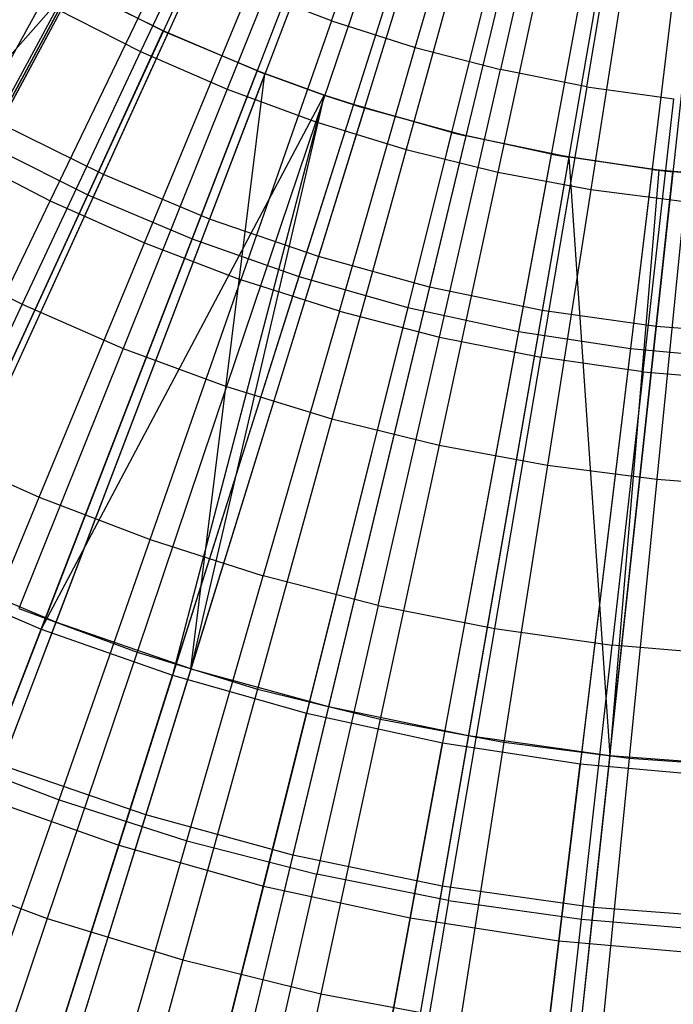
# Model space of a CAD drawing. Extents: x -8.3 to 8.8, y -6 to 6.
# Tile 64 of 177: x -0.3 to 0.1, y -1.5 to -0.9. Entities that reach past the tile are written whole.
import ezdxf

# ---------------------------------------------------------------- set-up
doc = ezdxf.new("R2010")
doc.units = 0
doc.header["$LTSCALE"] = 2.54
doc.layers.get('0').update_dxf_attribs({"linetype": 'CONTINUOUS'})

# ---------------------------------------------------------------- blocks, each defined once
blk = doc.blocks.new('DROPS_COLOR_A_STL')
at = {"color": 0}
for p, q in [((8.24513, -0.64559, 1.98105), (8.07439, -0.96378, 2.05569)), ((8.24513, -0.64559, 1.98105), (8.07439, -0.96378, 2.05569)), ((8.28721, -0.66646, 1.98105), (8.1372, -0.99493, 2.05569)), ((8.28721, -0.66646, 1.98105), (8.1372, -0.99493, 2.05569)), ((8.33053, -0.68459, 1.98105), (8.20188, -1.022, 2.05569)), ((8.33053, -0.68459, 1.98105), (8.20188, -1.022, 2.05569)), ((8.37493, -0.6999, 1.98105), (8.26816, -1.04487, 2.05569)), ((8.37493, -0.6999, 1.98105), (8.26816, -1.04487, 2.05569)), ((8.42022, -0.71234, 1.98105), (8.33577, -1.06344, 2.05569)), ((8.42022, -0.71234, 1.98105), (8.33577, -1.06344, 2.05569)), ((8.46621, -0.72186, 1.98105), (8.40443, -1.07764, 2.05569)), ((8.46621, -0.72186, 1.98105), (8.40443, -1.07764, 2.05569)), ((8.51272, -0.72841, 1.98105), (8.47386, -1.08742, 2.05569)), ((8.51272, -0.72841, 1.98105), (8.47386, -1.08742, 2.05569)), ((8.27616, -0.90136, 13.94927), (8.33119, -0.74408, 13.98782)), ((8.27616, -0.90136, 13.94927), (8.33119, -0.74408, 13.98782)), ((8.32719, -0.91762, 13.94927), (8.37332, -0.75751, 13.98782)), ((8.32719, -0.91762, 13.94927), (8.37332, -0.75751, 13.98782)), ((8.2318, -0.76676, 13.89275), (8.15989, -0.92005, 13.85123)), ((8.2318, -0.76676, 13.89275), (8.15989, -0.92005, 13.85123)), ((8.41614, -0.76856, 13.98782), (8.37906, -0.931, 13.94927)), ((8.41614, -0.76856, 13.98782), (8.37906, -0.931, 13.94927)), ((8.4316, -0.94145, 13.94927), (8.45951, -0.77718, 13.98782)), ((8.4316, -0.94145, 13.94927), (8.45951, -0.77718, 13.98782)), ((8.27576, -0.78589, 13.89275), (8.21263, -0.94299, 13.85123)), ((8.27576, -0.78589, 13.89275), (8.21263, -0.94299, 13.85123)), ((8.32073, -0.80249, 13.89275), (8.26659, -0.96292, 13.85123)), ((8.32073, -0.80249, 13.89275), (8.26659, -0.96292, 13.85123)), ((8.36656, -0.81653, 13.89275), (8.32158, -0.97976, 13.85123)), ((8.36656, -0.81653, 13.89275), (8.32158, -0.97976, 13.85123)), ((8.41312, -0.82795, 13.89275), (8.37745, -0.99347, 13.85123)), ((8.41312, -0.82795, 13.89275), (8.37745, -0.99347, 13.85123)), ((8.04882, -0.98201, 13.90573), (8.12963, -0.83579, 13.94927)), ((8.04882, -0.98201, 13.90573), (8.12963, -0.83579, 13.94927)), ((8.46025, -0.83672, 13.89275), (8.434, -1.00399, 13.85123)), ((8.46025, -0.83672, 13.89275), (8.434, -1.00399, 13.85123)), ((8.10474, -1.01089, 13.90573), (8.17722, -0.86038, 13.94927)), ((8.10474, -1.01089, 13.90573), (8.17722, -0.86038, 13.94927)), ((8.11915, -0.88038, 13.55295), (7.95021, -1.1952, 13.46176)), ((8.11915, -0.88038, 13.55295), (7.95021, -1.1952, 13.46176)), ((8.11803, -0.87978, 13.7163), (8.17652, -0.90884, 13.55295)), ((8.17652, -0.90884, 13.55295), (8.11915, -0.88038, 13.55295)), ((8.17652, -0.90884, 13.55295), (8.11915, -0.88038, 13.55295)), ((8.16218, -1.0366, 13.90573), (8.22611, -0.88225, 13.94927)), ((8.16218, -1.0366, 13.90573), (8.22611, -0.88225, 13.94927)), ((8.27616, -0.90136, 13.94927), (8.22611, -0.88225, 13.94927)), ((8.27616, -0.90136, 13.94927), (8.22611, -0.88225, 13.94927)), ((8.10853, -0.89415, 13.85123), (8.02773, -1.04371, 13.80441)), ((8.10853, -0.89415, 13.85123), (8.02773, -1.04371, 13.80441)), ((8.10853, -0.89415, 13.85123), (8.15989, -0.92005, 13.85123)), ((8.10853, -0.89415, 13.85123), (8.15989, -0.92005, 13.85123)), ((8.27616, -0.90136, 13.94927), (8.22098, -1.05904, 13.90573)), ((8.27616, -0.90136, 13.94927), (8.22098, -1.05904, 13.90573)), ((8.27616, -0.90136, 13.94927), (8.32719, -0.91762, 13.94927)), ((8.27616, -0.90136, 13.94927), (8.32719, -0.91762, 13.94927)), ((8.17652, -0.90884, 13.55295), (8.0281, -1.23384, 13.46176)), ((8.17652, -0.90884, 13.55295), (8.0281, -1.23384, 13.46176)), ((8.17364, -0.90751, 13.7163), (8.17652, -0.90884, 13.55295)), ((8.17364, -0.90751, 13.7163), (8.2356, -0.93356, 13.55295)), ((8.2356, -0.93356, 13.55295), (8.17652, -0.90884, 13.55295)), ((8.2356, -0.93356, 13.55295), (8.17652, -0.90884, 13.55295)), ((8.15989, -0.92005, 13.85123), (8.08768, -1.07393, 13.80441)), ((8.15989, -0.92005, 13.85123), (8.08768, -1.07393, 13.80441)), ((8.15989, -0.92005, 13.85123), (8.21263, -0.94299, 13.85123)), ((8.15989, -0.92005, 13.85123), (8.21263, -0.94299, 13.85123)), ((8.28094, -1.07815, 13.90573), (8.32719, -0.91762, 13.94927)), ((8.28094, -1.07815, 13.90573), (8.32719, -0.91762, 13.94927)), ((8.32719, -0.91762, 13.94927), (8.37906, -0.931, 13.94927)), ((8.32719, -0.91762, 13.94927), (8.37906, -0.931, 13.94927)), ((8.2356, -0.93356, 13.55295), (8.10831, -1.26741, 13.46176)), ((8.2356, -0.93356, 13.55295), (8.10831, -1.26741, 13.46176)), ((8.19051, -1.29576, 13.46176), (8.2356, -0.93356, 13.55295)), ((8.19051, -1.29576, 13.46176), (8.2356, -0.93356, 13.55295)), ((8.23087, -0.93174, 13.7163), (8.2356, -0.93356, 13.55295)), ((8.23087, -0.93174, 13.7163), (8.27177, -0.94656, 13.55295)), ((8.27177, -0.94656, 13.55295), (8.2356, -0.93356, 13.55295)), ((8.27177, -0.94656, 13.55295), (8.2356, -0.93356, 13.55295)), ((8.34189, -1.09387, 13.90573), (8.37906, -0.931, 13.94927)), ((8.34189, -1.09387, 13.90573), (8.37906, -0.931, 13.94927)), ((8.4316, -0.94145, 13.94927), (8.37906, -0.931, 13.94927)), ((8.4316, -0.94145, 13.94927), (8.37906, -0.931, 13.94927)), ((8.21263, -0.94299, 13.85123), (8.14925, -1.10072, 13.80441)), ((8.21263, -0.94299, 13.85123), (8.14925, -1.10072, 13.80441)), ((8.27177, -0.94656, 13.55295), (8.19051, -1.29576, 13.46176)), ((8.27177, -0.94656, 13.55295), (8.19051, -1.29576, 13.46176)), ((8.21263, -0.94299, 13.85123), (8.26659, -0.96292, 13.85123)), ((8.21263, -0.94299, 13.85123), (8.26659, -0.96292, 13.85123)), ((8.27177, -0.94656, 13.7163), (8.27177, -0.94656, 13.55295)), ((8.27177, -0.94656, 13.7163), (8.29615, -0.95445, 13.55295)), ((8.29615, -0.95445, 13.55295), (8.27177, -0.94656, 13.55295)), ((8.29615, -0.95445, 13.55295), (8.27177, -0.94656, 13.55295)), ((8.4316, -0.94145, 13.94927), (8.40361, -1.10615, 13.90573)), ((8.4316, -0.94145, 13.94927), (8.40361, -1.10615, 13.90573)), ((8.4316, -0.94145, 13.94927), (8.48464, -0.94894, 13.94927)), ((8.4316, -0.94145, 13.94927), (8.48464, -0.94894, 13.94927)), ((8.28949, -0.95236, 13.7163), (8.29615, -0.95445, 13.55295)), ((8.28949, -0.95236, 13.7163), (8.35791, -0.97141, 13.55295)), ((8.46593, -1.11495, 13.90573), (8.48464, -0.94894, 13.94927)), ((8.46593, -1.11495, 13.90573), (8.48464, -0.94894, 13.94927)), ((8.29615, -0.95445, 13.55295), (8.19051, -1.29576, 13.46176)), ((8.29615, -0.95445, 13.55295), (8.19051, -1.29576, 13.46176)), ((8.35791, -0.97141, 13.55295), (8.29615, -0.95445, 13.55295)), ((8.35791, -0.97141, 13.55295), (8.29615, -0.95445, 13.55295)), ((8.1372, -0.99493, 2.05569), (8.07439, -0.96378, 2.05569)), ((8.1372, -0.99493, 2.05569), (8.07439, -0.96378, 2.05569)), ((8.26659, -0.96292, 13.85123), (8.21223, -1.12398, 13.80441)), ((8.26659, -0.96292, 13.85123), (8.21223, -1.12398, 13.80441)), ((8.26659, -0.96292, 13.85123), (8.32158, -0.97976, 13.85123)), ((8.26659, -0.96292, 13.85123), (8.32158, -0.97976, 13.85123)), ((8.34928, -0.9693, 13.7163), (8.35791, -0.97141, 13.55295)), ((8.34928, -0.9693, 13.7163), (8.42063, -0.98439, 13.55295)), ((8.35791, -0.97141, 13.55295), (8.27435, -1.3188, 13.46176)), ((8.35791, -0.97141, 13.55295), (8.27435, -1.3188, 13.46176)), ((8.42063, -0.98439, 13.55295), (8.35791, -0.97141, 13.55295)), ((8.42063, -0.98439, 13.55295), (8.35791, -0.97141, 13.55295)), ((8.04882, -0.98201, 13.90573), (8.10474, -1.01089, 13.90573)), ((8.04882, -0.98201, 13.90573), (8.10474, -1.01089, 13.90573)), ((8.32158, -0.97976, 13.85123), (8.27643, -1.14364, 13.80441)), ((8.32158, -0.97976, 13.85123), (8.27643, -1.14364, 13.80441)), ((8.32158, -0.97976, 13.85123), (8.37745, -0.99347, 13.85123)), ((8.32158, -0.97976, 13.85123), (8.37745, -0.99347, 13.85123)), ((8.41001, -0.98249, 13.7163), (8.42063, -0.98439, 13.55295)), ((8.41001, -0.98249, 13.7163), (8.47556, -0.99236, 13.55295)), ((8.42063, -0.98439, 13.55295), (8.3595, -1.33641, 13.46176)), ((8.42063, -0.98439, 13.55295), (8.3595, -1.33641, 13.46176)), ((8.47556, -0.99236, 13.55295), (8.42063, -0.98439, 13.55295)), ((8.42063, -0.98439, 13.55295), (8.4456, -1.34853, 13.46176)), ((8.42063, -0.98439, 13.55295), (8.4456, -1.34853, 13.46176)), ((8.47556, -0.99236, 13.55295), (8.42063, -0.98439, 13.55295)), ((8.37745, -0.99347, 13.85123), (8.34163, -1.15964, 13.80441)), ((8.37745, -0.99347, 13.85123), (8.34163, -1.15964, 13.80441)), ((8.37745, -0.99347, 13.85123), (8.434, -1.00399, 13.85123)), ((8.37745, -0.99347, 13.85123), (8.434, -1.00399, 13.85123)), ((8.47556, -0.99236, 13.55295), (8.4456, -1.34853, 13.46176)), ((8.47556, -0.99236, 13.55295), (8.4456, -1.34853, 13.46176)), ((8.4456, -1.34853, 13.46176), (8.48405, -0.99332, 13.55295)), ((8.4456, -1.34853, 13.46176), (8.48405, -0.99332, 13.55295)), ((8.47145, -0.99187, 13.7163), (8.47556, -0.99236, 13.55295)), ((8.47145, -0.99187, 13.7163), (8.48405, -0.99332, 13.55295)), ((8.48405, -0.99332, 13.55295), (8.47556, -0.99236, 13.55295)), ((8.48405, -0.99332, 13.55295), (8.47556, -0.99236, 13.55295)), ((8.53334, -0.99742, 13.7163), (8.48405, -0.99332, 13.55295)), ((8.54791, -0.99816, 13.55295), (8.48405, -0.99332, 13.55295)), ((8.54791, -0.99816, 13.55295), (8.48405, -0.99332, 13.55295)), ((8.1372, -0.99493, 2.05569), (7.98943, -1.31853, 2.15275)), ((8.1372, -0.99493, 2.05569), (7.98943, -1.31853, 2.15275)), ((8.20188, -1.022, 2.05569), (8.1372, -0.99493, 2.05569)), ((8.20188, -1.022, 2.05569), (8.1372, -0.99493, 2.05569)), ((8.434, -1.00399, 13.85123), (8.40764, -1.17192, 13.80441)), ((8.434, -1.00399, 13.85123), (8.40764, -1.17192, 13.80441)), ((8.434, -1.00399, 13.85123), (8.49105, -1.0113, 13.85123)), ((8.434, -1.00399, 13.85123), (8.49105, -1.0113, 13.85123)), ((8.03206, -1.1618, 13.85715), (8.10474, -1.01089, 13.90573)), ((8.03206, -1.1618, 13.85715), (8.10474, -1.01089, 13.90573)), ((8.10474, -1.01089, 13.90573), (8.16218, -1.0366, 13.90573)), ((8.10474, -1.01089, 13.90573), (8.16218, -1.0366, 13.90573)), ((8.49105, -1.0113, 13.85123), (8.47424, -1.18045, 13.80441)), ((8.49105, -1.0113, 13.85123), (8.47424, -1.18045, 13.80441)), ((8.20188, -1.022, 2.05569), (8.07515, -1.3544, 2.15275)), ((8.20188, -1.022, 2.05569), (8.07515, -1.3544, 2.15275)), ((8.26816, -1.04487, 2.05569), (8.20188, -1.022, 2.05569)), ((8.26816, -1.04487, 2.05569), (8.20188, -1.022, 2.05569)), ((8.09809, -1.19134, 13.85715), (8.16218, -1.0366, 13.90573)), ((8.09809, -1.19134, 13.85715), (8.16218, -1.0366, 13.90573)), ((8.16218, -1.0366, 13.90573), (8.22098, -1.05904, 13.90573)), ((8.16218, -1.0366, 13.90573), (8.22098, -1.05904, 13.90573)), ((8.02773, -1.04371, 13.80441), (8.08768, -1.07393, 13.80441)), ((8.02773, -1.04371, 13.80441), (8.08768, -1.07393, 13.80441)), ((8.26816, -1.04487, 2.05569), (8.16298, -1.3847, 2.15275)), ((8.26816, -1.04487, 2.05569), (8.16298, -1.3847, 2.15275)), ((8.33577, -1.06344, 2.05569), (8.26816, -1.04487, 2.05569)), ((8.33577, -1.06344, 2.05569), (8.26816, -1.04487, 2.05569)), ((8.16566, -1.21714, 13.85715), (8.22098, -1.05904, 13.90573)), ((8.16566, -1.21714, 13.85715), (8.22098, -1.05904, 13.90573)), ((8.28094, -1.07815, 13.90573), (8.22098, -1.05904, 13.90573)), ((8.28094, -1.07815, 13.90573), (8.22098, -1.05904, 13.90573)), ((8.33577, -1.06344, 2.05569), (8.25258, -1.40931, 2.15275)), ((8.33577, -1.06344, 2.05569), (8.25258, -1.40931, 2.15275)), ((8.40443, -1.07764, 2.05569), (8.33577, -1.06344, 2.05569)), ((8.40443, -1.07764, 2.05569), (8.33577, -1.06344, 2.05569)), ((8.08768, -1.07393, 13.80441), (8.01522, -1.22838, 13.75225)), ((8.08768, -1.07393, 13.80441), (8.01522, -1.22838, 13.75225)), ((8.08768, -1.07393, 13.80441), (8.14925, -1.10072, 13.80441)), ((8.08768, -1.07393, 13.80441), (8.14925, -1.10072, 13.80441)), ((8.28094, -1.07815, 13.90573), (8.23458, -1.2391, 13.85715)), ((8.28094, -1.07815, 13.90573), (8.23458, -1.2391, 13.85715)), ((8.28094, -1.07815, 13.90573), (8.34189, -1.09387, 13.90573)), ((8.28094, -1.07815, 13.90573), (8.34189, -1.09387, 13.90573)), ((8.40443, -1.07764, 2.05569), (8.34357, -1.42814, 2.15275)), ((8.40443, -1.07764, 2.05569), (8.34357, -1.42814, 2.15275)), ((8.47386, -1.08742, 2.05569), (8.40443, -1.07764, 2.05569)), ((8.47386, -1.08742, 2.05569), (8.40443, -1.07764, 2.05569)), ((8.47386, -1.08742, 2.05569), (8.43558, -1.44109, 2.15275)), ((8.47386, -1.08742, 2.05569), (8.43558, -1.44109, 2.15275)), ((8.54378, -1.09272, 2.05569), (8.47386, -1.08742, 2.05569)), ((8.54378, -1.09272, 2.05569), (8.47386, -1.08742, 2.05569)), ((8.30462, -1.25717, 13.85715), (8.34189, -1.09387, 13.90573)), ((8.30462, -1.25717, 13.85715), (8.34189, -1.09387, 13.90573)), ((8.34189, -1.09387, 13.90573), (8.40361, -1.10615, 13.90573)), ((8.34189, -1.09387, 13.90573), (8.40361, -1.10615, 13.90573)), ((8.14925, -1.10072, 13.80441), (8.08564, -1.25902, 13.75225)), ((8.14925, -1.10072, 13.80441), (8.08564, -1.25902, 13.75225)), ((8.14925, -1.10072, 13.80441), (8.21223, -1.12398, 13.80441)), ((8.14925, -1.10072, 13.80441), (8.21223, -1.12398, 13.80441)), ((8.37556, -1.27128, 13.85715), (8.40361, -1.10615, 13.90573)), ((8.37556, -1.27128, 13.85715), (8.40361, -1.10615, 13.90573)), ((8.46593, -1.11495, 13.90573), (8.40361, -1.10615, 13.90573)), ((8.46593, -1.11495, 13.90573), (8.40361, -1.10615, 13.90573)), ((8.46593, -1.11495, 13.90573), (8.44718, -1.28139, 13.85715)), ((8.46593, -1.11495, 13.90573), (8.44718, -1.28139, 13.85715)), ((8.46593, -1.11495, 13.90573), (8.52864, -1.12024, 13.90573)), ((8.46593, -1.11495, 13.90573), (8.52864, -1.12024, 13.90573)), ((8.21223, -1.12398, 13.80441), (8.15768, -1.28562, 13.75225)), ((8.21223, -1.12398, 13.80441), (8.15768, -1.28562, 13.75225)), ((8.21223, -1.12398, 13.80441), (8.27643, -1.14364, 13.80441)), ((8.21223, -1.12398, 13.80441), (8.27643, -1.14364, 13.80441)), ((8.27643, -1.14364, 13.80441), (8.23111, -1.30811, 13.75225)), ((8.27643, -1.14364, 13.80441), (8.23111, -1.30811, 13.75225)), ((8.27643, -1.14364, 13.80441), (8.34163, -1.15964, 13.80441)), ((8.27643, -1.14364, 13.80441), (8.34163, -1.15964, 13.80441)), ((8.03206, -1.1618, 13.85715), (8.09809, -1.19134, 13.85715)), ((8.03206, -1.1618, 13.85715), (8.09809, -1.19134, 13.85715)), ((8.34163, -1.15964, 13.80441), (8.30569, -1.32641, 13.75225)), ((8.34163, -1.15964, 13.80441), (8.30569, -1.32641, 13.75225)), ((8.34163, -1.15964, 13.80441), (8.40764, -1.17192, 13.80441)), ((8.34163, -1.15964, 13.80441), (8.40764, -1.17192, 13.80441)), ((8.40764, -1.17192, 13.80441), (8.38119, -1.34045, 13.75225)), ((8.40764, -1.17192, 13.80441), (8.38119, -1.34045, 13.75225)), ((8.40764, -1.17192, 13.80441), (8.47424, -1.18045, 13.80441)), ((8.40764, -1.17192, 13.80441), (8.47424, -1.18045, 13.80441)), ((8.47424, -1.18045, 13.80441), (8.45737, -1.35021, 13.75225)), ((8.47424, -1.18045, 13.80441), (8.45737, -1.35021, 13.75225)), ((8.47424, -1.18045, 13.80441), (8.54121, -1.18519, 13.80441)), ((8.47424, -1.18045, 13.80441), (8.54121, -1.18519, 13.80441)), ((8.03383, -1.34647, 13.80348), (8.09809, -1.19134, 13.85715)), ((8.03383, -1.34647, 13.80348), (8.09809, -1.19134, 13.85715)), ((8.09809, -1.19134, 13.85715), (8.16566, -1.21714, 13.85715)), ((8.09809, -1.19134, 13.85715), (8.16566, -1.21714, 13.85715)), ((8.1102, -1.37563, 13.80348), (8.16566, -1.21714, 13.85715)), ((8.1102, -1.37563, 13.80348), (8.16566, -1.21714, 13.85715)), ((8.16566, -1.21714, 13.85715), (8.23458, -1.2391, 13.85715)), ((8.16566, -1.21714, 13.85715), (8.23458, -1.2391, 13.85715)), ((8.10831, -1.26741, 13.46176), (8.0281, -1.23384, 13.46176)), ((8.10831, -1.26741, 13.46176), (8.0281, -1.23384, 13.46176)), ((8.18809, -1.40045, 13.80348), (8.23458, -1.2391, 13.85715)), ((8.18809, -1.40045, 13.80348), (8.23458, -1.2391, 13.85715)), ((8.30462, -1.25717, 13.85715), (8.23458, -1.2391, 13.85715)), ((8.30462, -1.25717, 13.85715), (8.23458, -1.2391, 13.85715)), ((8.30462, -1.25717, 13.85715), (8.26725, -1.42087, 13.80348)), ((8.30462, -1.25717, 13.85715), (8.26725, -1.42087, 13.80348)), ((8.30462, -1.25717, 13.85715), (8.37556, -1.27128, 13.85715)), ((8.30462, -1.25717, 13.85715), (8.37556, -1.27128, 13.85715)), ((8.08564, -1.25902, 13.75225), (8.15768, -1.28562, 13.75225)), ((8.08564, -1.25902, 13.75225), (8.15768, -1.28562, 13.75225)), ((8.10831, -1.26741, 13.46176), (7.9833, -1.59528, 13.34844)), ((8.10831, -1.26741, 13.46176), (7.9833, -1.59528, 13.34844)), ((8.19051, -1.29576, 13.46176), (8.10831, -1.26741, 13.46176)), ((8.19051, -1.29576, 13.46176), (8.10831, -1.26741, 13.46176)), ((8.34743, -1.43682, 13.80348), (8.37556, -1.27128, 13.85715)), ((8.34743, -1.43682, 13.80348), (8.37556, -1.27128, 13.85715)), ((8.37556, -1.27128, 13.85715), (8.44718, -1.28139, 13.85715)), ((8.37556, -1.27128, 13.85715), (8.44718, -1.28139, 13.85715)), ((8.42838, -1.44825, 13.80348), (8.44718, -1.28139, 13.85715)), ((8.42838, -1.44825, 13.80348), (8.44718, -1.28139, 13.85715)), ((8.51925, -1.28747, 13.85715), (8.44718, -1.28139, 13.85715)), ((8.51925, -1.28747, 13.85715), (8.44718, -1.28139, 13.85715)), ((8.15768, -1.28562, 13.75225), (8.10299, -1.44769, 13.69473)), ((8.15768, -1.28562, 13.75225), (8.10299, -1.44769, 13.69473)), ((8.15768, -1.28562, 13.75225), (8.23111, -1.30811, 13.75225)), ((8.15768, -1.28562, 13.75225), (8.23111, -1.30811, 13.75225)), ((8.19051, -1.29576, 13.46176), (8.08676, -1.63097, 13.34844)), ((8.19051, -1.29576, 13.46176), (8.08676, -1.63097, 13.34844)), ((8.19051, -1.29576, 13.46176), (8.27435, -1.3188, 13.46176)), ((8.19051, -1.29576, 13.46176), (8.27435, -1.3188, 13.46176)), ((8.23111, -1.30811, 13.75225), (8.18567, -1.47301, 13.69473)), ((8.23111, -1.30811, 13.75225), (8.18567, -1.47301, 13.69473)), ((8.23111, -1.30811, 13.75225), (8.30569, -1.32641, 13.75225)), ((8.23111, -1.30811, 13.75225), (8.30569, -1.32641, 13.75225)), ((8.27435, -1.3188, 13.46176), (8.1923, -1.65996, 13.34844)), ((8.27435, -1.3188, 13.46176), (8.1923, -1.65996, 13.34844)), ((8.27435, -1.3188, 13.46176), (8.3595, -1.33641, 13.46176)), ((8.27435, -1.3188, 13.46176), (8.3595, -1.33641, 13.46176)), ((8.30569, -1.32641, 13.75225), (8.26966, -1.49362, 13.69473)), ((8.30569, -1.32641, 13.75225), (8.26966, -1.49362, 13.69473)), ((8.30569, -1.32641, 13.75225), (8.38119, -1.34045, 13.75225)), ((8.30569, -1.32641, 13.75225), (8.38119, -1.34045, 13.75225)), ((8.3595, -1.33641, 13.46176), (8.29947, -1.68213, 13.34844)), ((8.3595, -1.33641, 13.46176), (8.29947, -1.68213, 13.34844)), ((8.3595, -1.33641, 13.46176), (8.4456, -1.34853, 13.46176)), ((8.3595, -1.33641, 13.46176), (8.4456, -1.34853, 13.46176)), ((8.38119, -1.34045, 13.75225), (8.35467, -1.50943, 13.69473)), ((8.38119, -1.34045, 13.75225), (8.35467, -1.50943, 13.69473)), ((8.38119, -1.34045, 13.75225), (8.45737, -1.35021, 13.75225)), ((8.38119, -1.34045, 13.75225), (8.45737, -1.35021, 13.75225)), ((8.03383, -1.34647, 13.80348), (8.1102, -1.37563, 13.80348)), ((8.03383, -1.34647, 13.80348), (8.1102, -1.37563, 13.80348)), ((8.16298, -1.3847, 2.15275), (8.07515, -1.3544, 2.15275)), ((8.16298, -1.3847, 2.15275), (8.07515, -1.3544, 2.15275)), ((8.4456, -1.34853, 13.46176), (8.40784, -1.69739, 13.34844)), ((8.4456, -1.34853, 13.46176), (8.40784, -1.69739, 13.34844)), ((8.45737, -1.35021, 13.75225), (8.44045, -1.52042, 13.69473)), ((8.45737, -1.35021, 13.75225), (8.44045, -1.52042, 13.69473)), ((8.4456, -1.34853, 13.46176), (8.5323, -1.35511, 13.46176)), ((8.4456, -1.34853, 13.46176), (8.5323, -1.35511, 13.46176)), ((8.45737, -1.35021, 13.75225), (8.53397, -1.35564, 13.75225)), ((8.45737, -1.35021, 13.75225), (8.53397, -1.35564, 13.75225)), ((8.05461, -1.5345, 13.74469), (8.1102, -1.37563, 13.80348)), ((8.05461, -1.5345, 13.74469), (8.1102, -1.37563, 13.80348)), ((8.1102, -1.37563, 13.80348), (8.18809, -1.40045, 13.80348)), ((8.1102, -1.37563, 13.80348), (8.18809, -1.40045, 13.80348)), ((8.16298, -1.3847, 2.15275), (8.0598, -1.71808, 2.27183)), ((8.16298, -1.3847, 2.15275), (8.0598, -1.71808, 2.27183)), ((8.25258, -1.40931, 2.15275), (8.16298, -1.3847, 2.15275)), ((8.25258, -1.40931, 2.15275), (8.16298, -1.3847, 2.15275)), ((8.1415, -1.56219, 13.74469), (8.18809, -1.40045, 13.80348)), ((8.1415, -1.56219, 13.74469), (8.18809, -1.40045, 13.80348)), ((8.18809, -1.40045, 13.80348), (8.26725, -1.42087, 13.80348)), ((8.18809, -1.40045, 13.80348), (8.26725, -1.42087, 13.80348)), ((8.25258, -1.40931, 2.15275), (8.17097, -1.74862, 2.27183)), ((8.25258, -1.40931, 2.15275), (8.17097, -1.74862, 2.27183)), ((8.34357, -1.42814, 2.15275), (8.25258, -1.40931, 2.15275)), ((8.34357, -1.42814, 2.15275), (8.25258, -1.40931, 2.15275)), ((8.02187, -1.41773, 13.69473), (8.10299, -1.44769, 13.69473)), ((8.02187, -1.41773, 13.69473), (8.10299, -1.44769, 13.69473)), ((8.2298, -1.58497, 13.74469), (8.26725, -1.42087, 13.80348)), ((8.2298, -1.58497, 13.74469), (8.26725, -1.42087, 13.80348)), ((8.34743, -1.43682, 13.80348), (8.26725, -1.42087, 13.80348)), ((8.34743, -1.43682, 13.80348), (8.26725, -1.42087, 13.80348)), ((8.34357, -1.42814, 2.15275), (8.28387, -1.77197, 2.27183)), ((8.34357, -1.42814, 2.15275), (8.28387, -1.77197, 2.27183)), ((8.43558, -1.44109, 2.15275), (8.34357, -1.42814, 2.15275)), ((8.43558, -1.44109, 2.15275), (8.34357, -1.42814, 2.15275)), ((8.34743, -1.43682, 13.80348), (8.31924, -1.60276, 13.74469)), ((8.34743, -1.43682, 13.80348), (8.31924, -1.60276, 13.74469)), ((8.34743, -1.43682, 13.80348), (8.42838, -1.44825, 13.80348)), ((8.34743, -1.43682, 13.80348), (8.42838, -1.44825, 13.80348)), ((8.43558, -1.44109, 2.15275), (8.39803, -1.78804, 2.27183)), ((8.43558, -1.44109, 2.15275), (8.39803, -1.78804, 2.27183)), ((8.52824, -1.44812, 2.15275), (8.43558, -1.44109, 2.15275)), ((8.52824, -1.44812, 2.15275), (8.43558, -1.44109, 2.15275)), ((8.10299, -1.44769, 13.69473), (8.04814, -1.61021, 13.63179)), ((8.10299, -1.44769, 13.69473), (8.04814, -1.61021, 13.63179)), ((8.10299, -1.44769, 13.69473), (8.18567, -1.47301, 13.69473)), ((8.10299, -1.44769, 13.69473), (8.18567, -1.47301, 13.69473)), ((8.40953, -1.61551, 13.74469), (8.42838, -1.44825, 13.80348)), ((8.40953, -1.61551, 13.74469), (8.42838, -1.44825, 13.80348)), ((8.42838, -1.44825, 13.80348), (8.50984, -1.45512, 13.80348)), ((8.42838, -1.44825, 13.80348), (8.50984, -1.45512, 13.80348)), ((8.18567, -1.47301, 13.69473), (8.14011, -1.63837, 13.63179)), ((8.18567, -1.47301, 13.69473), (8.14011, -1.63837, 13.63179)), ((8.18567, -1.47301, 13.69473), (8.26966, -1.49362, 13.69473)), ((8.18567, -1.47301, 13.69473), (8.26966, -1.49362, 13.69473)), ((8.26966, -1.49362, 13.69473), (8.23352, -1.66129, 13.63179)), ((8.26966, -1.49362, 13.69473), (8.23352, -1.66129, 13.63179)), ((8.26966, -1.49362, 13.69473), (8.35467, -1.50943, 13.69473)), ((8.26966, -1.49362, 13.69473), (8.35467, -1.50943, 13.69473))]:
    blk.add_line(p, q, dxfattribs=at)
blk = doc.blocks.new('GROUP_1')
at = {"color": 0}
for p, q in [((8.15485, 5.34546, 0.04602), (7.98078, 5.02206, 0.10337)), ((8.15485, 5.34546, 0.04602), (7.98078, 5.02206, 0.10337)), ((8.19613, 5.32487, 0.04602), (8.0425, 4.99127, 0.10337)), ((8.19613, 5.32487, 0.04602), (8.0425, 4.99127, 0.10337)), ((8.23861, 5.30689, 0.04602), (8.10602, 4.96438, 0.10337)), ((8.23861, 5.30689, 0.04602), (8.10602, 4.96438, 0.10337)), ((8.28213, 5.29158, 0.04602), (8.17109, 4.94149, 0.10337)), ((8.28213, 5.29158, 0.04602), (8.17109, 4.94149, 0.10337)), ((8.32651, 5.27901, 0.04602), (8.23745, 4.92269, 0.10337)), ((8.32651, 5.27901, 0.04602), (8.23745, 4.92269, 0.10337)), ((8.37159, 5.26922, 0.04602), (8.30486, 4.90806, 0.10337)), ((8.37159, 5.26922, 0.04602), (8.30486, 4.90806, 0.10337)), ((8.4172, 5.26225, 0.04602), (8.37304, 4.89764, 0.10337)), ((8.4172, 5.26225, 0.04602), (8.37304, 4.89764, 0.10337)), ((7.78671, 4.84035, 11.843), (8.03283, 5.11877, 11.91623)), ((7.78671, 4.84035, 11.843), (8.03283, 5.11877, 11.91623)), ((7.8601, 4.79785, 11.843), (8.03283, 5.11877, 11.91623)), ((7.8601, 4.79785, 11.843), (8.03283, 5.11877, 11.91623)), ((8.08844, 5.09103, 11.91623), (8.03283, 5.11877, 11.91623)), ((7.936, 4.76, 11.843), (8.08844, 5.09103, 11.91623)), ((7.936, 4.76, 11.843), (8.08844, 5.09103, 11.91623)), ((8.14567, 5.0668, 11.91623), (8.08844, 5.09103, 11.91623)), ((8.0141, 4.72694, 11.843), (8.14567, 5.0668, 11.91623)), ((8.0141, 4.72694, 11.843), (8.14567, 5.0668, 11.91623)), ((8.18657, 5.05198, 11.91623), (8.14567, 5.0668, 11.91623)), ((8.18657, 5.05198, 11.91623), (8.0141, 4.72694, 11.843)), ((8.18657, 5.05198, 11.91623), (8.0141, 4.72694, 11.843)), ((8.18657, 5.05198, 11.91623), (8.09411, 4.69879, 11.843)), ((8.18657, 5.05198, 11.91623), (8.09411, 4.69879, 11.843)), ((8.20429, 5.04618, 11.91623), (8.18657, 5.05198, 11.91623)), ((8.20429, 5.04618, 11.91623), (8.09411, 4.69879, 11.843)), ((8.20429, 5.04618, 11.91623), (8.09411, 4.69879, 11.843)), ((8.26409, 5.02924, 11.91623), (8.20429, 5.04618, 11.91623)), ((8.26409, 5.02924, 11.91623), (8.17571, 4.67568, 11.843)), ((8.26409, 5.02924, 11.91623), (8.17571, 4.67568, 11.843)), ((8.32482, 5.01606, 11.91623), (8.26409, 5.02924, 11.91623)), ((7.98078, 5.02206, 0.10337), (8.0425, 4.99127, 0.10337)), ((7.98078, 5.02206, 0.10337), (8.0425, 4.99127, 0.10337)), ((8.32482, 5.01606, 11.91623), (8.2586, 4.65768, 11.843)), ((8.32482, 5.01606, 11.91623), (8.2586, 4.65768, 11.843)), ((8.38625, 5.00667, 11.91623), (8.32482, 5.01606, 11.91623)), ((8.38625, 5.00667, 11.91623), (8.34244, 4.64487, 11.843)), ((8.38625, 5.00667, 11.91623), (8.34244, 4.64487, 11.843)), ((8.44814, 5.00112, 11.91623), (8.38625, 5.00667, 11.91623)), ((8.0425, 4.99127, 0.10337), (7.89066, 4.66153, 0.18336)), ((8.0425, 4.99127, 0.10337), (7.89066, 4.66153, 0.18336)), ((8.0425, 4.99127, 0.10337), (8.10602, 4.96438, 0.10337)), ((8.0425, 4.99127, 0.10337), (8.10602, 4.96438, 0.10337)), ((8.10602, 4.96438, 0.10337), (7.97497, 4.62584, 0.18336)), ((8.10602, 4.96438, 0.10337), (7.97497, 4.62584, 0.18336)), ((8.10602, 4.96438, 0.10337), (8.17109, 4.94149, 0.10337)), ((8.10602, 4.96438, 0.10337), (8.17109, 4.94149, 0.10337)), ((8.17109, 4.94149, 0.10337), (8.06134, 4.59546, 0.18336)), ((8.17109, 4.94149, 0.10337), (8.06134, 4.59546, 0.18336)), ((8.17109, 4.94149, 0.10337), (8.23745, 4.92269, 0.10337)), ((8.17109, 4.94149, 0.10337), (8.23745, 4.92269, 0.10337)), ((8.23745, 4.92269, 0.10337), (8.14943, 4.57051, 0.18336)), ((8.23745, 4.92269, 0.10337), (8.14943, 4.57051, 0.18336)), ((8.23745, 4.92269, 0.10337), (8.30486, 4.90806, 0.10337)), ((8.23745, 4.92269, 0.10337), (8.30486, 4.90806, 0.10337)), ((8.30486, 4.90806, 0.10337), (8.2389, 4.55108, 0.18336)), ((8.30486, 4.90806, 0.10337), (8.2389, 4.55108, 0.18336)), ((8.30486, 4.90806, 0.10337), (8.37304, 4.89764, 0.10337)), ((8.30486, 4.90806, 0.10337), (8.37304, 4.89764, 0.10337)), ((8.37304, 4.89764, 0.10337), (8.3294, 4.53725, 0.18336)), ((8.37304, 4.89764, 0.10337), (8.3294, 4.53725, 0.18336)), ((8.37304, 4.89764, 0.10337), (8.44175, 4.89148, 0.10337)), ((8.37304, 4.89764, 0.10337), (8.44175, 4.89148, 0.10337)), ((7.936, 4.76, 11.843), (8.0141, 4.72694, 11.843)), ((7.936, 4.76, 11.843), (8.0141, 4.72694, 11.843)), ((7.88443, 4.39195, 11.74735), (8.0141, 4.72694, 11.843)), ((7.88443, 4.39195, 11.74735), (8.0141, 4.72694, 11.843)), ((8.0141, 4.72694, 11.843), (8.09411, 4.69879, 11.843)), ((8.0141, 4.72694, 11.843), (8.09411, 4.69879, 11.843)), ((7.98551, 4.35639, 11.74735), (8.09411, 4.69879, 11.843)), ((7.98551, 4.35639, 11.74735), (8.09411, 4.69879, 11.843)), ((8.09411, 4.69879, 11.843), (8.17571, 4.67568, 11.843)), ((8.09411, 4.69879, 11.843), (8.17571, 4.67568, 11.843)), ((8.08861, 4.32719, 11.74735), (8.17571, 4.67568, 11.843)), ((8.08861, 4.32719, 11.74735), (8.17571, 4.67568, 11.843)), ((8.17571, 4.67568, 11.843), (8.2586, 4.65768, 11.843)), ((8.17571, 4.67568, 11.843), (8.2586, 4.65768, 11.843)), ((8.19333, 4.30445, 11.74735), (8.2586, 4.65768, 11.843)), ((8.19333, 4.30445, 11.74735), (8.2586, 4.65768, 11.843)), ((8.2586, 4.65768, 11.843), (8.34244, 4.64487, 11.843)), ((8.2586, 4.65768, 11.843), (8.34244, 4.64487, 11.843)), ((8.29925, 4.28827, 11.74735), (8.34244, 4.64487, 11.843)), ((8.29925, 4.28827, 11.74735), (8.34244, 4.64487, 11.843)), ((8.34244, 4.64487, 11.843), (8.42691, 4.6373, 11.843)), ((8.34244, 4.64487, 11.843), (8.42691, 4.6373, 11.843)), ((7.97497, 4.62584, 0.18336), (8.06134, 4.59546, 0.18336)), ((7.97497, 4.62584, 0.18336), (8.06134, 4.59546, 0.18336)), ((8.06134, 4.59546, 0.18336), (7.95329, 4.25481, 0.28567)), ((8.06134, 4.59546, 0.18336), (7.95329, 4.25481, 0.28567)), ((8.06134, 4.59546, 0.18336), (8.14943, 4.57051, 0.18336)), ((8.06134, 4.59546, 0.18336), (8.14943, 4.57051, 0.18336)), ((8.14943, 4.57051, 0.18336), (8.06277, 4.2238, 0.28567)), ((8.14943, 4.57051, 0.18336), (8.06277, 4.2238, 0.28567)), ((8.14943, 4.57051, 0.18336), (8.2389, 4.55108, 0.18336)), ((8.14943, 4.57051, 0.18336), (8.2389, 4.55108, 0.18336)), ((8.2389, 4.55108, 0.18336), (8.17396, 4.19966, 0.28567)), ((8.2389, 4.55108, 0.18336), (8.17396, 4.19966, 0.28567)), ((8.2389, 4.55108, 0.18336), (8.3294, 4.53725, 0.18336)), ((8.2389, 4.55108, 0.18336), (8.3294, 4.53725, 0.18336)), ((8.3294, 4.53725, 0.18336), (8.28644, 4.18247, 0.28567)), ((8.3294, 4.53725, 0.18336), (8.28644, 4.18247, 0.28567)), ((8.3294, 4.53725, 0.18336), (8.42059, 4.52908, 0.18336)), ((8.3294, 4.53725, 0.18336), (8.42059, 4.52908, 0.18336))]:
    blk.add_line(p, q, dxfattribs=at)
blk.add_blockref('DROPS_COLOR_A_STL', (-0.0852, 5.99854, -1.80007), dxfattribs=at)

msp = doc.modelspace()

# ---------------------------------------------------------------- block references
at = {"color": 0}
msp.add_blockref('GROUP_1', (-8.3148, -5.99854, 1.80007), dxfattribs=at)

doc.saveas('drawing.dxf')
